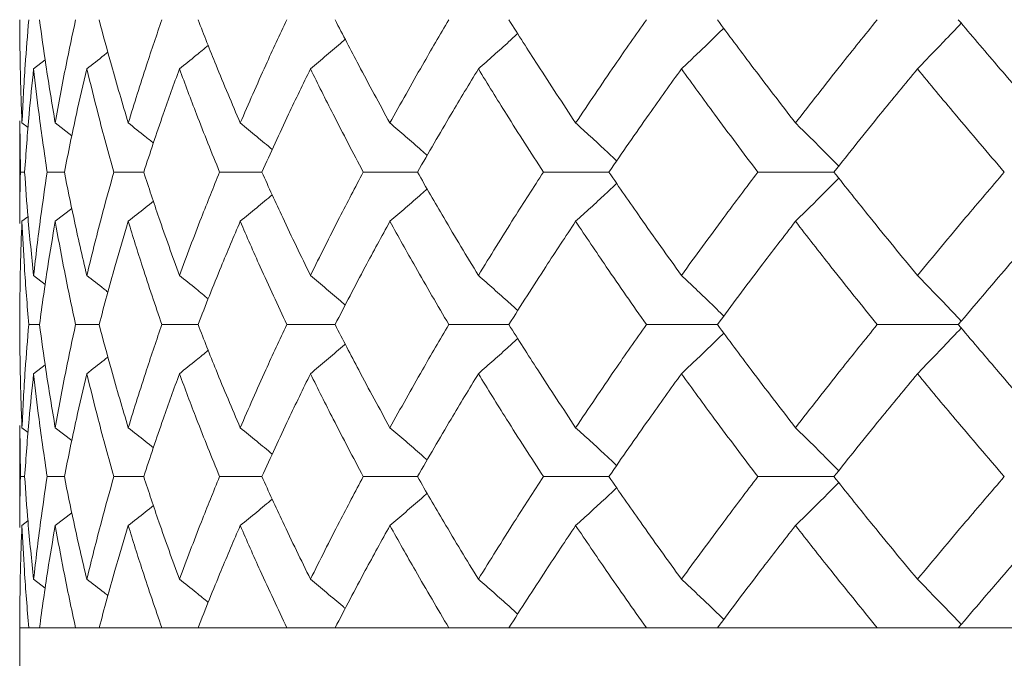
# Model space of a CAD drawing. Header units: inches. Extents: x -4 to 22.9, y -7.2 to 15.7.
# Tile 75 of 127: x 11.192 to 11.587, y 2.5 to 2.756. Entities that reach past the tile are written whole.
import ezdxf

# ---------------------------------------------------------------- set-up
doc = ezdxf.new("R2010")
doc.units = ezdxf.units.IN
doc.header["$MEASUREMENT"] = 0

msp = doc.modelspace()

# ---------------------------------------------------------------- linework, layer by layer
at = {"color": 7, "linetype": 'Continuous', "lineweight": 15}
for p, q in [((11.19788, 2.73604), (11.20249, 2.73963)), ((11.19234, 2.71522), (11.19234, 2.67402)), ((11.19257, 2.69462), (11.19237, 2.71522)), ((11.19321, 2.71434), (11.19565, 2.71245)), ((11.20655, 2.71434), (11.21321, 2.70913)), ((11.19428, 2.69462), (11.19257, 2.69462)), ((11.2102, 2.69462), (11.20331, 2.69462)), ((11.242, 2.69462), (11.23003, 2.69462)), ((11.28935, 2.69462), (11.27241, 2.69462)), ((11.35171, 2.69462), (11.32999, 2.69462)), ((11.42842, 2.69462), (11.40216, 2.69462)), ((11.51862, 2.69462), (11.48811, 2.69462)), ((11.20655, 2.6749), (11.21318, 2.68008)), ((11.19321, 2.6749), (11.19561, 2.67675)), ((11.19788, 2.6532), (11.20253, 2.64958)), ((11.20024, 2.6335), (11.19593, 2.6335)), ((11.22413, 2.6335), (11.21469, 2.6335)), ((11.26376, 2.6335), (11.24928, 2.6335)), ((11.31869, 2.6335), (11.29934, 2.6335)), ((11.38832, 2.6335), (11.3643, 2.6335)), ((11.47189, 2.6335), (11.44346, 2.6335)), ((11.56847, 2.6335), (11.53596, 2.6335)), ((11.19788, 2.61381), (11.20249, 2.61739)), ((11.19234, 2.59305), (11.19234, 2.55208)), ((11.19257, 2.57254), (11.19237, 2.59305)), ((11.19321, 2.59217), (11.19565, 2.59029)), ((11.20655, 2.59217), (11.21321, 2.58698)), ((11.19428, 2.57254), (11.19257, 2.57254)), ((11.2102, 2.57254), (11.20331, 2.57254)), ((11.242, 2.57254), (11.23003, 2.57254)), ((11.28935, 2.57254), (11.27241, 2.57254)), ((11.35171, 2.57254), (11.32999, 2.57254)), ((11.42842, 2.57254), (11.40216, 2.57254)), ((11.51862, 2.57254), (11.48811, 2.57254)), ((11.20655, 2.55294), (11.21318, 2.55809)), ((11.19321, 2.55294), (11.19561, 2.55478)), ((11.19788, 2.53142), (11.20253, 2.52784)), ((11.19234, 2.51192), (11.19234, 2.33192)), ((11.19234, 2.51192), (14.12834, 2.51192)), ((11.19593, 2.51192), (11.19234, 2.51192)), ((11.21469, 2.51192), (11.20024, 2.51192)), ((11.24928, 2.51192), (11.22413, 2.51192)), ((11.29934, 2.51192), (11.26376, 2.51192)), ((11.3643, 2.51192), (11.31869, 2.51192)), ((11.44346, 2.51192), (11.38832, 2.51192)), ((11.53596, 2.51192), (11.47189, 2.51192)), ((11.64078, 2.51192), (11.56847, 2.51192))]:
    msp.add_line(p, q, dxfattribs=at)
for points, knots in [([(11.19321, 2.71434), (11.19293, 2.72207), (11.19241, 2.73588), (11.19236, 2.74967), (11.19234, 2.75574)], [0, 0, 0, 0, 0.560136, 1, 1, 1, 1]), ([(11.19321, 2.71434), (11.1936, 2.72207), (11.19428, 2.73588), (11.19543, 2.74967), (11.19593, 2.75574)], [0, 0, 0, 0, 0.560136, 1, 1, 1, 1]), ([(11.20655, 2.71434), (11.20525, 2.72207), (11.20292, 2.73588), (11.20106, 2.74967), (11.20024, 2.75574)], [0, 0, 0, 0, 0.560136, 1, 1, 1, 1]), ([(11.20655, 2.71434), (11.20795, 2.72207), (11.21044, 2.73588), (11.21339, 2.74967), (11.21469, 2.75574)], [0, 0, 0, 0, 0.5601361, 1, 1, 1, 1]), ([(11.23581, 2.71434), (11.23351, 2.72207), (11.2294, 2.73588), (11.22574, 2.74967), (11.22413, 2.75574)], [0, 0, 0, 0, 0.560136, 1, 1, 1, 1]), ([(11.23581, 2.71434), (11.23821, 2.72207), (11.24248, 2.73588), (11.2472, 2.74967), (11.24928, 2.75574)], [0, 0, 0, 0, 0.5601361, 1, 1, 1, 1]), ([(11.28068, 2.71434), (11.2774, 2.72207), (11.27156, 2.73588), (11.26614, 2.74967), (11.26376, 2.75574)], [0, 0, 0, 0, 0.560136, 1, 1, 1, 1]), ([(11.28068, 2.71434), (11.28405, 2.72207), (11.29006, 2.73588), (11.2965, 2.74967), (11.29934, 2.75574)], [0, 0, 0, 0, 0.560136, 1, 1, 1, 1]), ([(11.34067, 2.71434), (11.33645, 2.72207), (11.32893, 2.73588), (11.32182, 2.74967), (11.31869, 2.75574)], [0, 0, 0, 0, 0.560136, 1, 1, 1, 1]), ([(11.34067, 2.71434), (11.34497, 2.72207), (11.35265, 2.73588), (11.36074, 2.74967), (11.3643, 2.75574)], [0, 0, 0, 0, 0.560136, 1, 1, 1, 1]), ([(11.41511, 2.71434), (11.41, 2.72207), (11.40088, 2.73588), (11.39216, 2.74967), (11.38832, 2.75574)], [0, 0, 0, 0, 0.560136, 1, 1, 1, 1]), ([(11.41511, 2.71434), (11.4203, 2.72207), (11.42956, 2.73588), (11.43922, 2.74967), (11.44346, 2.75574)], [0, 0, 0, 0, 0.560136, 1, 1, 1, 1]), ([(11.5032, 2.71434), (11.49725, 2.72207), (11.48664, 2.73588), (11.47639, 2.74967), (11.47189, 2.75574)], [0, 0, 0, 0, 0.560136, 1, 1, 1, 1]), ([(11.5032, 2.71434), (11.50922, 2.72207), (11.51996, 2.73588), (11.53107, 2.74967), (11.53596, 2.75574)], [0, 0, 0, 0, 0.560136, 1, 1, 1, 1]), ([(11.55206, 2.73604), (11.55383, 2.73784), (11.55736, 2.74146), (11.56323, 2.74756), (11.56731, 2.75189), (11.56964, 2.75437)], [0, 0, 0, 0, 0.299439, 0.598878, 1, 1, 1, 1]), ([(11.60396, 2.71434), (11.59725, 2.72207), (11.58526, 2.73588), (11.5736, 2.74967), (11.56847, 2.75574)], [0, 0, 0, 0, 0.560136, 1, 1, 1, 1]), ([(11.4575, 2.73604), (11.45942, 2.73785), (11.46326, 2.74146), (11.46892, 2.74687), (11.47263, 2.75051), (11.47446, 2.7523)], [0, 0, 0, 0, 0.337204, 0.674407, 1, 1, 1, 1]), ([(11.30882, 2.73604), (11.31098, 2.73785), (11.31529, 2.74146), (11.31994, 2.74541), (11.32242, 2.74757), (11.32278, 2.74788)], [0, 0, 0, 0, 0.461333, 0.922665, 1, 1, 1, 1]), ([(11.37613, 2.73604), (11.37818, 2.73785), (11.38227, 2.74146), (11.38753, 2.74616), (11.39071, 2.74908), (11.39188, 2.75015)], [0, 0, 0, 0, 0.387866, 0.775733, 1, 1, 1, 1]), ([(11.2192, 2.73604), (11.22151, 2.73784), (11.22433, 2.74006), (11.22713, 2.7423), (11.22765, 2.74271)], [0, 0, 0, 0, 0.814996, 1, 1, 1, 1]), ([(11.25632, 2.73604), (11.25856, 2.73784), (11.26242, 2.74095), (11.26625, 2.74411), (11.26786, 2.74543)], [0, 0, 0, 0, 0.580604, 1, 1, 1, 1]), ([(11.19428, 2.69462), (11.19483, 2.70235), (11.1958, 2.71616), (11.19724, 2.72996), (11.19788, 2.73604)], [0, 0, 0, 0, 0.5600706, 1, 1, 1, 1]), ([(11.20331, 2.69462), (11.20218, 2.70235), (11.20014, 2.71616), (11.19857, 2.72996), (11.19788, 2.73604)], [0, 0, 0, 0, 0.560071, 1, 1, 1, 1]), ([(11.2102, 2.69462), (11.21176, 2.70235), (11.21454, 2.71616), (11.21778, 2.72996), (11.2192, 2.73604)], [0, 0, 0, 0, 0.560071, 1, 1, 1, 1]), ([(11.23003, 2.69462), (11.22788, 2.70235), (11.22406, 2.71616), (11.22069, 2.72996), (11.2192, 2.73604)], [0, 0, 0, 0, 0.5600706, 1, 1, 1, 1]), ([(11.242, 2.69462), (11.24456, 2.70235), (11.24911, 2.71616), (11.25412, 2.72996), (11.25632, 2.73604)], [0, 0, 0, 0, 0.560071, 1, 1, 1, 1]), ([(11.27241, 2.69462), (11.26929, 2.70235), (11.26371, 2.71616), (11.25858, 2.72996), (11.25632, 2.73604)], [0, 0, 0, 0, 0.5600706, 1, 1, 1, 1]), ([(11.28935, 2.69462), (11.29287, 2.70235), (11.29915, 2.71616), (11.30587, 2.72996), (11.30882, 2.73604)], [0, 0, 0, 0, 0.560071, 1, 1, 1, 1]), ([(11.32999, 2.69462), (11.32593, 2.70235), (11.31867, 2.71616), (11.31183, 2.72996), (11.30882, 2.73604)], [0, 0, 0, 0, 0.5600706, 1, 1, 1, 1]), ([(11.35171, 2.69462), (11.35616, 2.70235), (11.3641, 2.71616), (11.37245, 2.72996), (11.37613, 2.73604)], [0, 0, 0, 0, 0.5600706, 1, 1, 1, 1]), ([(11.40216, 2.69462), (11.39719, 2.70235), (11.38832, 2.71616), (11.37985, 2.72996), (11.37613, 2.73604)], [0, 0, 0, 0, 0.560071, 1, 1, 1, 1]), ([(11.42842, 2.69462), (11.43374, 2.70235), (11.44325, 2.71616), (11.45315, 2.72996), (11.4575, 2.73604)], [0, 0, 0, 0, 0.560071, 1, 1, 1, 1]), ([(11.48811, 2.69462), (11.48229, 2.70235), (11.47191, 2.71616), (11.46191, 2.72996), (11.4575, 2.73604)], [0, 0, 0, 0, 0.560071, 1, 1, 1, 1]), ([(11.51862, 2.69462), (11.52476, 2.70235), (11.53574, 2.71616), (11.54707, 2.72996), (11.55206, 2.73604)], [0, 0, 0, 0, 0.5600706, 1, 1, 1, 1]), ([(11.5869, 2.69462), (11.5803, 2.70235), (11.56853, 2.71616), (11.55709, 2.72996), (11.55206, 2.73604)], [0, 0, 0, 0, 0.560071, 1, 1, 1, 1]), ([(11.23581, 2.71434), (11.23808, 2.71254), (11.24146, 2.70985), (11.24481, 2.70713), (11.24591, 2.70624)], [0, 0, 0, 0, 0.672904, 1, 1, 1, 1]), ([(11.28068, 2.71434), (11.28288, 2.71253), (11.28718, 2.709), (11.29144, 2.70543), (11.29352, 2.70368)], [0, 0, 0, 0, 0.511985, 1, 1, 1, 1]), ([(11.34067, 2.71434), (11.34277, 2.71253), (11.34698, 2.70891), (11.35196, 2.70458), (11.35482, 2.70203), (11.35561, 2.70132)], [0, 0, 0, 0, 0.42034, 0.840681, 1, 1, 1, 1]), ([(11.41511, 2.71434), (11.41709, 2.71253), (11.42107, 2.70892), (11.42655, 2.70385), (11.43002, 2.70056), (11.43154, 2.69912)], [0, 0, 0, 0, 0.360211, 0.720422, 1, 1, 1, 1]), ([(11.5032, 2.71434), (11.50504, 2.71253), (11.50873, 2.70892), (11.51452, 2.70315), (11.51844, 2.69916), (11.52054, 2.69702)], [0, 0, 0, 0, 0.316926, 0.633852, 1, 1, 1, 1]), ([(11.19237, 2.67402), (11.19236, 2.67481), (11.19228, 2.68168), (11.19243, 2.68854), (11.19257, 2.69462)], [0, 0, 0, 0, 0.115039, 1, 1, 1, 1]), ([(11.19788, 2.6532), (11.19708, 2.66093), (11.19566, 2.67473), (11.1947, 2.68854), (11.19428, 2.69462)], [0, 0, 0, 0, 0.559933, 1, 1, 1, 1]), ([(11.19788, 2.6532), (11.19877, 2.66093), (11.20036, 2.67473), (11.20241, 2.68854), (11.20331, 2.69462)], [0, 0, 0, 0, 0.559933, 1, 1, 1, 1]), ([(11.2192, 2.6532), (11.2174, 2.66093), (11.21418, 2.67473), (11.21141, 2.68854), (11.2102, 2.69462)], [0, 0, 0, 0, 0.559933, 1, 1, 1, 1]), ([(11.2192, 2.6532), (11.2211, 2.66093), (11.22449, 2.67473), (11.22833, 2.68854), (11.23003, 2.69462)], [0, 0, 0, 0, 0.559933, 1, 1, 1, 1]), ([(11.25632, 2.6532), (11.25353, 2.66093), (11.24854, 2.67473), (11.244, 2.68854), (11.242, 2.69462)], [0, 0, 0, 0, 0.559933, 1, 1, 1, 1]), ([(11.25632, 2.6532), (11.25921, 2.66093), (11.26436, 2.67473), (11.26995, 2.68854), (11.27241, 2.69462)], [0, 0, 0, 0, 0.559933, 1, 1, 1, 1]), ([(11.30882, 2.6532), (11.30507, 2.66093), (11.29837, 2.67473), (11.2921, 2.68854), (11.28935, 2.69462)], [0, 0, 0, 0, 0.559933, 1, 1, 1, 1]), ([(11.30882, 2.6532), (11.31266, 2.66093), (11.31952, 2.67473), (11.32679, 2.68854), (11.32999, 2.69462)], [0, 0, 0, 0, 0.559933, 1, 1, 1, 1]), ([(11.37613, 2.6532), (11.37146, 2.66093), (11.36313, 2.67473), (11.3552, 2.68854), (11.35171, 2.69462)], [0, 0, 0, 0, 0.559933, 1, 1, 1, 1]), ([(11.37613, 2.6532), (11.38088, 2.66093), (11.38936, 2.67473), (11.39825, 2.68854), (11.40216, 2.69462)], [0, 0, 0, 0, 0.559933, 1, 1, 1, 1]), ([(11.4575, 2.6532), (11.45197, 2.66093), (11.44209, 2.67473), (11.43259, 2.68854), (11.42842, 2.69462)], [0, 0, 0, 0, 0.559933, 1, 1, 1, 1]), ([(11.4575, 2.6532), (11.46312, 2.66093), (11.47314, 2.67473), (11.48353, 2.68854), (11.48811, 2.69462)], [0, 0, 0, 0, 0.559933, 1, 1, 1, 1]), ([(11.5032, 2.6749), (11.50504, 2.6767), (11.50873, 2.68032), (11.51452, 2.68608), (11.51844, 2.69007), (11.52053, 2.69221)], [0, 0, 0, 0, 0.316977, 0.633953, 1, 1, 1, 1]), ([(11.55206, 2.6532), (11.54572, 2.66093), (11.5344, 2.67473), (11.52344, 2.68854), (11.51862, 2.69462)], [0, 0, 0, 0, 0.559933, 1, 1, 1, 1]), ([(11.55206, 2.6532), (11.55847, 2.66093), (11.56992, 2.67473), (11.58171, 2.68854), (11.5869, 2.69462)], [0, 0, 0, 0, 0.559933, 1, 1, 1, 1]), ([(11.34067, 2.6749), (11.34277, 2.6767), (11.34698, 2.68032), (11.35196, 2.68466), (11.35481, 2.68721), (11.3556, 2.6879)], [0, 0, 0, 0, 0.42064, 0.84128, 1, 1, 1, 1]), ([(11.41511, 2.6749), (11.41709, 2.6767), (11.42107, 2.68032), (11.42655, 2.68539), (11.43002, 2.68867), (11.43154, 2.69011)], [0, 0, 0, 0, 0.360346, 0.720692, 1, 1, 1, 1]), ([(11.28068, 2.6749), (11.28288, 2.6767), (11.28717, 2.68023), (11.29143, 2.6838), (11.29351, 2.68554)], [0, 0, 0, 0, 0.51264, 1, 1, 1, 1]), ([(11.23581, 2.6749), (11.23808, 2.6767), (11.24145, 2.67938), (11.2448, 2.68209), (11.24589, 2.68298)], [0, 0, 0, 0, 0.674489, 1, 1, 1, 1]), ([(11.19234, 2.6335), (11.19238, 2.64122), (11.19245, 2.65502), (11.19298, 2.66882), (11.19321, 2.6749)], [0, 0, 0, 0, 0.559868, 1, 1, 1, 1]), ([(11.19593, 2.6335), (11.1953, 2.64122), (11.19417, 2.65502), (11.19351, 2.66882), (11.19321, 2.6749)], [0, 0, 0, 0, 0.559868, 1, 1, 1, 1]), ([(11.20024, 2.6335), (11.20129, 2.64122), (11.20318, 2.65502), (11.20552, 2.66882), (11.20655, 2.6749)], [0, 0, 0, 0, 0.5598675, 1, 1, 1, 1]), ([(11.21469, 2.6335), (11.21305, 2.64122), (11.21011, 2.65502), (11.20764, 2.66882), (11.20655, 2.6749)], [0, 0, 0, 0, 0.5598675, 1, 1, 1, 1]), ([(11.22413, 2.6335), (11.22619, 2.64122), (11.22987, 2.65502), (11.23399, 2.66882), (11.23581, 2.6749)], [0, 0, 0, 0, 0.559868, 1, 1, 1, 1]), ([(11.24928, 2.6335), (11.24665, 2.64122), (11.24194, 2.65502), (11.23768, 2.66882), (11.23581, 2.6749)], [0, 0, 0, 0, 0.559868, 1, 1, 1, 1]), ([(11.26376, 2.6335), (11.2668, 2.64122), (11.27223, 2.65502), (11.2781, 2.66882), (11.28068, 2.6749)], [0, 0, 0, 0, 0.5598675, 1, 1, 1, 1]), ([(11.29934, 2.6335), (11.29574, 2.64122), (11.28931, 2.65502), (11.28332, 2.66882), (11.28068, 2.6749)], [0, 0, 0, 0, 0.559868, 1, 1, 1, 1]), ([(11.31869, 2.6335), (11.32268, 2.64122), (11.3298, 2.65502), (11.33735, 2.66882), (11.34067, 2.6749)], [0, 0, 0, 0, 0.559868, 1, 1, 1, 1]), ([(11.3643, 2.6335), (11.35978, 2.64122), (11.3517, 2.65502), (11.34404, 2.66882), (11.34067, 2.6749)], [0, 0, 0, 0, 0.559868, 1, 1, 1, 1]), ([(11.38832, 2.6335), (11.39321, 2.64122), (11.40196, 2.65502), (11.41109, 2.66882), (11.41511, 2.6749)], [0, 0, 0, 0, 0.559868, 1, 1, 1, 1]), ([(11.44346, 2.6335), (11.43807, 2.64122), (11.42843, 2.65502), (11.41918, 2.66882), (11.41511, 2.6749)], [0, 0, 0, 0, 0.5598675, 1, 1, 1, 1]), ([(11.47189, 2.6335), (11.47763, 2.64122), (11.48789, 2.65502), (11.49852, 2.66882), (11.5032, 2.6749)], [0, 0, 0, 0, 0.559868, 1, 1, 1, 1]), ([(11.53596, 2.6335), (11.52975, 2.64122), (11.51865, 2.65502), (11.50792, 2.66882), (11.5032, 2.6749)], [0, 0, 0, 0, 0.559868, 1, 1, 1, 1]), ([(11.56847, 2.6335), (11.57501, 2.64122), (11.58668, 2.65502), (11.59868, 2.66882), (11.60396, 2.6749)], [0, 0, 0, 0, 0.559868, 1, 1, 1, 1]), ([(11.2192, 2.6532), (11.22151, 2.6514), (11.22434, 2.64917), (11.22715, 2.64692), (11.22768, 2.6465)], [0, 0, 0, 0, 0.81232, 1, 1, 1, 1]), ([(11.25632, 2.6532), (11.25856, 2.65139), (11.26243, 2.64828), (11.26626, 2.64512), (11.26787, 2.64379)], [0, 0, 0, 0, 0.5796243, 1, 1, 1, 1]), ([(11.30882, 2.6532), (11.31098, 2.65139), (11.31529, 2.64777), (11.31994, 2.64382), (11.32243, 2.64166), (11.32279, 2.64135)], [0, 0, 0, 0, 0.460902, 0.921804, 1, 1, 1, 1]), ([(11.37613, 2.6532), (11.37818, 2.65139), (11.38227, 2.64778), (11.38753, 2.64307), (11.39072, 2.64015), (11.39189, 2.63908)], [0, 0, 0, 0, 0.38767, 0.775339, 1, 1, 1, 1]), ([(11.4575, 2.6532), (11.45942, 2.65139), (11.46326, 2.64778), (11.46892, 2.64236), (11.47264, 2.63872), (11.47446, 2.63694)], [0, 0, 0, 0, 0.337121, 0.674241, 1, 1, 1, 1]), ([(11.55206, 2.6532), (11.55383, 2.65139), (11.55736, 2.64778), (11.56323, 2.64168), (11.56731, 2.63735), (11.56964, 2.63487)], [0, 0, 0, 0, 0.299416, 0.598831, 1, 1, 1, 1]), ([(11.19321, 2.59217), (11.19293, 2.59988), (11.19241, 2.61364), (11.19236, 2.62743), (11.19234, 2.6335)], [0, 0, 0, 0, 0.55973, 1, 1, 1, 1]), ([(11.19321, 2.59217), (11.1936, 2.59988), (11.19428, 2.61364), (11.19543, 2.62743), (11.19593, 2.6335)], [0, 0, 0, 0, 0.55973, 1, 1, 1, 1]), ([(11.20655, 2.59217), (11.20525, 2.59988), (11.20292, 2.61364), (11.20106, 2.62743), (11.20024, 2.6335)], [0, 0, 0, 0, 0.55973, 1, 1, 1, 1]), ([(11.20655, 2.59217), (11.20795, 2.59988), (11.21044, 2.61364), (11.21339, 2.62743), (11.21469, 2.6335)], [0, 0, 0, 0, 0.55973, 1, 1, 1, 1]), ([(11.23581, 2.59217), (11.23351, 2.59988), (11.2294, 2.61364), (11.22574, 2.62743), (11.22413, 2.6335)], [0, 0, 0, 0, 0.55973, 1, 1, 1, 1]), ([(11.23581, 2.59217), (11.2382, 2.59988), (11.24248, 2.61364), (11.2472, 2.62743), (11.24928, 2.6335)], [0, 0, 0, 0, 0.55973, 1, 1, 1, 1]), ([(11.28068, 2.59217), (11.2774, 2.59988), (11.27155, 2.61364), (11.26614, 2.62743), (11.26376, 2.6335)], [0, 0, 0, 0, 0.55973, 1, 1, 1, 1]), ([(11.28068, 2.59217), (11.28405, 2.59988), (11.29006, 2.61364), (11.2965, 2.62743), (11.29934, 2.6335)], [0, 0, 0, 0, 0.55973, 1, 1, 1, 1]), ([(11.34067, 2.59217), (11.33645, 2.59988), (11.32892, 2.61364), (11.32182, 2.62743), (11.31869, 2.6335)], [0, 0, 0, 0, 0.55973, 1, 1, 1, 1]), ([(11.34067, 2.59217), (11.34497, 2.59988), (11.35265, 2.61364), (11.36074, 2.62743), (11.3643, 2.6335)], [0, 0, 0, 0, 0.55973, 1, 1, 1, 1]), ([(11.41511, 2.59217), (11.41, 2.59988), (11.40088, 2.61364), (11.39216, 2.62743), (11.38832, 2.6335)], [0, 0, 0, 0, 0.55973, 1, 1, 1, 1]), ([(11.41511, 2.59217), (11.4203, 2.59988), (11.42957, 2.61364), (11.43922, 2.62743), (11.44346, 2.6335)], [0, 0, 0, 0, 0.55973, 1, 1, 1, 1]), ([(11.5032, 2.59217), (11.49725, 2.59988), (11.48664, 2.61364), (11.4764, 2.62743), (11.47189, 2.6335)], [0, 0, 0, 0, 0.55973, 1, 1, 1, 1]), ([(11.5032, 2.59217), (11.50921, 2.59988), (11.51997, 2.61364), (11.53107, 2.62743), (11.53596, 2.6335)], [0, 0, 0, 0, 0.55973, 1, 1, 1, 1]), ([(11.55206, 2.61381), (11.55383, 2.61561), (11.55737, 2.61923), (11.56323, 2.62532), (11.56731, 2.62965), (11.56964, 2.63212)], [0, 0, 0, 0, 0.2995399, 0.5990798, 1, 1, 1, 1]), ([(11.60396, 2.59217), (11.59725, 2.59988), (11.58525, 2.61364), (11.5736, 2.62743), (11.56847, 2.6335)], [0, 0, 0, 0, 0.55973, 1, 1, 1, 1]), ([(11.4575, 2.61381), (11.45942, 2.61561), (11.46326, 2.61923), (11.46892, 2.62463), (11.47263, 2.62827), (11.47446, 2.63005)], [0, 0, 0, 0, 0.337318, 0.674635, 1, 1, 1, 1]), ([(11.30882, 2.61381), (11.31098, 2.61562), (11.31529, 2.61923), (11.31994, 2.62317), (11.32242, 2.62533), (11.32278, 2.62563)], [0, 0, 0, 0, 0.461504, 0.923007, 1, 1, 1, 1]), ([(11.37613, 2.61381), (11.37818, 2.61561), (11.38227, 2.61923), (11.38753, 2.62392), (11.39071, 2.62684), (11.39188, 2.62791)], [0, 0, 0, 0, 0.388001, 0.776003, 1, 1, 1, 1]), ([(11.2192, 2.61381), (11.22151, 2.61561), (11.22433, 2.61782), (11.22713, 2.62006), (11.22765, 2.62047)], [0, 0, 0, 0, 0.81537, 1, 1, 1, 1]), ([(11.25632, 2.61381), (11.25856, 2.61561), (11.26242, 2.61872), (11.26625, 2.62187), (11.26786, 2.62319)], [0, 0, 0, 0, 0.58084, 1, 1, 1, 1]), ([(11.19428, 2.57254), (11.19483, 2.58023), (11.19581, 2.59398), (11.19724, 2.60775), (11.19788, 2.61381)], [0, 0, 0, 0, 0.559665, 1, 1, 1, 1]), ([(11.20331, 2.57254), (11.20218, 2.58023), (11.20014, 2.59398), (11.19857, 2.60775), (11.19788, 2.61381)], [0, 0, 0, 0, 0.5596645, 1, 1, 1, 1]), ([(11.2102, 2.57254), (11.21176, 2.58023), (11.21454, 2.59398), (11.21778, 2.60775), (11.2192, 2.61381)], [0, 0, 0, 0, 0.559665, 1, 1, 1, 1]), ([(11.23003, 2.57254), (11.22788, 2.58023), (11.22406, 2.59398), (11.22069, 2.60775), (11.2192, 2.61381)], [0, 0, 0, 0, 0.559665, 1, 1, 1, 1]), ([(11.242, 2.57254), (11.24455, 2.58023), (11.24912, 2.59398), (11.25412, 2.60775), (11.25632, 2.61381)], [0, 0, 0, 0, 0.5596645, 1, 1, 1, 1]), ([(11.27241, 2.57254), (11.26929, 2.58023), (11.26371, 2.59398), (11.25858, 2.60775), (11.25632, 2.61381)], [0, 0, 0, 0, 0.559665, 1, 1, 1, 1]), ([(11.28935, 2.57254), (11.29287, 2.58023), (11.29915, 2.59398), (11.30587, 2.60775), (11.30882, 2.61381)], [0, 0, 0, 0, 0.559665, 1, 1, 1, 1]), ([(11.32999, 2.57254), (11.32593, 2.58023), (11.31867, 2.59398), (11.31183, 2.60775), (11.30882, 2.61381)], [0, 0, 0, 0, 0.559665, 1, 1, 1, 1]), ([(11.35171, 2.57254), (11.35616, 2.58023), (11.36411, 2.59398), (11.37245, 2.60775), (11.37613, 2.61381)], [0, 0, 0, 0, 0.5596645, 1, 1, 1, 1]), ([(11.40216, 2.57254), (11.39719, 2.58023), (11.38832, 2.59398), (11.37985, 2.60775), (11.37613, 2.61381)], [0, 0, 0, 0, 0.559665, 1, 1, 1, 1]), ([(11.42842, 2.57254), (11.43374, 2.58023), (11.44326, 2.59398), (11.45315, 2.60775), (11.4575, 2.61381)], [0, 0, 0, 0, 0.559665, 1, 1, 1, 1]), ([(11.48811, 2.57254), (11.48229, 2.58023), (11.47191, 2.59398), (11.46191, 2.60775), (11.4575, 2.61381)], [0, 0, 0, 0, 0.5596645, 1, 1, 1, 1]), ([(11.51862, 2.57254), (11.52476, 2.58023), (11.53575, 2.59398), (11.54707, 2.60775), (11.55206, 2.61381)], [0, 0, 0, 0, 0.559665, 1, 1, 1, 1]), ([(11.5869, 2.57254), (11.5803, 2.58023), (11.56852, 2.59398), (11.55709, 2.60775), (11.55206, 2.61381)], [0, 0, 0, 0, 0.559665, 1, 1, 1, 1]), ([(11.23581, 2.59217), (11.23809, 2.59037), (11.24146, 2.5877), (11.24482, 2.58499), (11.24591, 2.58411)], [0, 0, 0, 0, 0.674052, 1, 1, 1, 1]), ([(11.28068, 2.59217), (11.28288, 2.59037), (11.28718, 2.58685), (11.29145, 2.58329), (11.29352, 2.58156)], [0, 0, 0, 0, 0.512874, 1, 1, 1, 1]), ([(11.34067, 2.59217), (11.34277, 2.59037), (11.34699, 2.58676), (11.35197, 2.58244), (11.35483, 2.5799), (11.3556, 2.57921)], [0, 0, 0, 0, 0.421083, 0.842166, 1, 1, 1, 1]), ([(11.41511, 2.59217), (11.4171, 2.59037), (11.42107, 2.58676), (11.42656, 2.58172), (11.43003, 2.57845), (11.43154, 2.57702)], [0, 0, 0, 0, 0.360851, 0.721702, 1, 1, 1, 1]), ([(11.5032, 2.59217), (11.50504, 2.59037), (11.50874, 2.58676), (11.51453, 2.58102), (11.51844, 2.57705), (11.52054, 2.57493)], [0, 0, 0, 0, 0.317488, 0.634976, 1, 1, 1, 1]), ([(11.19237, 2.55208), (11.19236, 2.55286), (11.19228, 2.55967), (11.19243, 2.56649), (11.19257, 2.57254)], [0, 0, 0, 0, 0.114506, 1, 1, 1, 1]), ([(11.19788, 2.53142), (11.19708, 2.53909), (11.19566, 2.55278), (11.1947, 2.5665), (11.19428, 2.57254)], [0, 0, 0, 0, 0.559527, 1, 1, 1, 1]), ([(11.19788, 2.53142), (11.19877, 2.53909), (11.20036, 2.55278), (11.20241, 2.5665), (11.20331, 2.57254)], [0, 0, 0, 0, 0.5595273, 1, 1, 1, 1]), ([(11.2192, 2.53142), (11.2174, 2.53909), (11.21418, 2.55278), (11.21141, 2.5665), (11.2102, 2.57254)], [0, 0, 0, 0, 0.559527, 1, 1, 1, 1]), ([(11.2192, 2.53142), (11.2211, 2.53909), (11.22449, 2.55278), (11.22833, 2.5665), (11.23003, 2.57254)], [0, 0, 0, 0, 0.559527, 1, 1, 1, 1]), ([(11.25632, 2.53142), (11.25353, 2.53909), (11.24854, 2.55278), (11.244, 2.5665), (11.242, 2.57254)], [0, 0, 0, 0, 0.559527, 1, 1, 1, 1]), ([(11.25632, 2.53142), (11.2592, 2.53909), (11.26436, 2.55278), (11.26995, 2.5665), (11.27241, 2.57254)], [0, 0, 0, 0, 0.559527, 1, 1, 1, 1]), ([(11.30882, 2.53142), (11.30507, 2.53909), (11.29837, 2.55278), (11.29211, 2.5665), (11.28935, 2.57254)], [0, 0, 0, 0, 0.559527, 1, 1, 1, 1]), ([(11.30882, 2.53142), (11.31266, 2.53909), (11.31952, 2.55278), (11.32679, 2.5665), (11.32999, 2.57254)], [0, 0, 0, 0, 0.559527, 1, 1, 1, 1]), ([(11.37613, 2.53142), (11.37146, 2.53909), (11.36312, 2.55278), (11.3552, 2.5665), (11.35171, 2.57254)], [0, 0, 0, 0, 0.559527, 1, 1, 1, 1]), ([(11.37613, 2.53142), (11.38088, 2.53909), (11.38937, 2.55278), (11.39825, 2.5665), (11.40216, 2.57254)], [0, 0, 0, 0, 0.5595273, 1, 1, 1, 1]), ([(11.4575, 2.53142), (11.45197, 2.53909), (11.44209, 2.55278), (11.4326, 2.5665), (11.42842, 2.57254)], [0, 0, 0, 0, 0.559527, 1, 1, 1, 1]), ([(11.4575, 2.53142), (11.46311, 2.53909), (11.47314, 2.55278), (11.48353, 2.5665), (11.48811, 2.57254)], [0, 0, 0, 0, 0.559527, 1, 1, 1, 1]), ([(11.5032, 2.55294), (11.50505, 2.55474), (11.50875, 2.55834), (11.51453, 2.56407), (11.51844, 2.56803), (11.52053, 2.57015)], [0, 0, 0, 0, 0.317748, 0.635496, 1, 1, 1, 1]), ([(11.55206, 2.53142), (11.54572, 2.53909), (11.5344, 2.55278), (11.52344, 2.5665), (11.51862, 2.57254)], [0, 0, 0, 0, 0.559527, 1, 1, 1, 1]), ([(11.55206, 2.53142), (11.55847, 2.53909), (11.56992, 2.55278), (11.58171, 2.5665), (11.5869, 2.57254)], [0, 0, 0, 0, 0.559527, 1, 1, 1, 1]), ([(11.34067, 2.55294), (11.34277, 2.55474), (11.34699, 2.55835), (11.35197, 2.56265), (11.35482, 2.56518), (11.3556, 2.56587)], [0, 0, 0, 0, 0.421667, 0.843334, 1, 1, 1, 1]), ([(11.41511, 2.55294), (11.4171, 2.55474), (11.42108, 2.55834), (11.42656, 2.56338), (11.43003, 2.56664), (11.43154, 2.56806)], [0, 0, 0, 0, 0.361223, 0.722446, 1, 1, 1, 1]), ([(11.23581, 2.55294), (11.23809, 2.55474), (11.24146, 2.5574), (11.2448, 2.56009), (11.24589, 2.56097)], [0, 0, 0, 0, 0.676171, 1, 1, 1, 1]), ([(11.28068, 2.55294), (11.28289, 2.55474), (11.28718, 2.55824), (11.29144, 2.56179), (11.29351, 2.56352)], [0, 0, 0, 0, 0.5139, 1, 1, 1, 1]), ([(11.19234, 2.51192), (11.19238, 2.51956), (11.19245, 2.53322), (11.19298, 2.54691), (11.19321, 2.55294)], [0, 0, 0, 0, 0.559462, 1, 1, 1, 1]), ([(11.19593, 2.51192), (11.1953, 2.51956), (11.19417, 2.53322), (11.19351, 2.54691), (11.19321, 2.55294)], [0, 0, 0, 0, 0.559462, 1, 1, 1, 1]), ([(11.20024, 2.51192), (11.20129, 2.51956), (11.20318, 2.53322), (11.20552, 2.54691), (11.20655, 2.55294)], [0, 0, 0, 0, 0.559462, 1, 1, 1, 1]), ([(11.21469, 2.51192), (11.21305, 2.51956), (11.21011, 2.53322), (11.20764, 2.54691), (11.20655, 2.55294)], [0, 0, 0, 0, 0.559462, 1, 1, 1, 1]), ([(11.22413, 2.51192), (11.22619, 2.51956), (11.22987, 2.53322), (11.23399, 2.54691), (11.23581, 2.55294)], [0, 0, 0, 0, 0.559462, 1, 1, 1, 1]), ([(11.24928, 2.51192), (11.24665, 2.51956), (11.24194, 2.53322), (11.23768, 2.54691), (11.23581, 2.55294)], [0, 0, 0, 0, 0.559462, 1, 1, 1, 1]), ([(11.26376, 2.51192), (11.2668, 2.51956), (11.27223, 2.53322), (11.2781, 2.54691), (11.28068, 2.55294)], [0, 0, 0, 0, 0.559462, 1, 1, 1, 1]), ([(11.29934, 2.51192), (11.29574, 2.51956), (11.28931, 2.53322), (11.28332, 2.54691), (11.28068, 2.55294)], [0, 0, 0, 0, 0.559462, 1, 1, 1, 1]), ([(11.31869, 2.51192), (11.32268, 2.51956), (11.32981, 2.53322), (11.33734, 2.54691), (11.34067, 2.55294)], [0, 0, 0, 0, 0.559462, 1, 1, 1, 1]), ([(11.3643, 2.51192), (11.35978, 2.51956), (11.3517, 2.53322), (11.34404, 2.54691), (11.34067, 2.55294)], [0, 0, 0, 0, 0.559462, 1, 1, 1, 1]), ([(11.38832, 2.51192), (11.39321, 2.51956), (11.40196, 2.53322), (11.41109, 2.54691), (11.41511, 2.55294)], [0, 0, 0, 0, 0.559462, 1, 1, 1, 1]), ([(11.44346, 2.51192), (11.43807, 2.51956), (11.42842, 2.53322), (11.41918, 2.54691), (11.41511, 2.55294)], [0, 0, 0, 0, 0.559462, 1, 1, 1, 1]), ([(11.47189, 2.51192), (11.47763, 2.51956), (11.4879, 2.53322), (11.49852, 2.54691), (11.5032, 2.55294)], [0, 0, 0, 0, 0.559462, 1, 1, 1, 1]), ([(11.53596, 2.51192), (11.52975, 2.51956), (11.51865, 2.53322), (11.50792, 2.54691), (11.5032, 2.55294)], [0, 0, 0, 0, 0.559462, 1, 1, 1, 1]), ([(11.56847, 2.51192), (11.57501, 2.51956), (11.58668, 2.53322), (11.59868, 2.54691), (11.60396, 2.55294)], [0, 0, 0, 0, 0.559462, 1, 1, 1, 1]), ([(11.2192, 2.53142), (11.22151, 2.52963), (11.22435, 2.52743), (11.22716, 2.5252), (11.22768, 2.52479)], [0, 0, 0, 0, 0.81536, 1, 1, 1, 1]), ([(11.25632, 2.53142), (11.25857, 2.52963), (11.26243, 2.52654), (11.26627, 2.52342), (11.26787, 2.52211)], [0, 0, 0, 0, 0.581822, 1, 1, 1, 1]), ([(11.30882, 2.53142), (11.31098, 2.52963), (11.31531, 2.52603), (11.31996, 2.52212), (11.32244, 2.51999), (11.32279, 2.51969)], [0, 0, 0, 0, 0.4626684, 0.9253369, 1, 1, 1, 1]), ([(11.37613, 2.53142), (11.37818, 2.52963), (11.38229, 2.52603), (11.38755, 2.52138), (11.39073, 2.51849), (11.39189, 2.51744)], [0, 0, 0, 0, 0.389165, 0.778331, 1, 1, 1, 1]), ([(11.4575, 2.53142), (11.45943, 2.52963), (11.46328, 2.52603), (11.46894, 2.52067), (11.47265, 2.51708), (11.47446, 2.51532)], [0, 0, 0, 0, 0.338424, 0.676849, 1, 1, 1, 1]), ([(11.55206, 2.53142), (11.55383, 2.52963), (11.55738, 2.52603), (11.56325, 2.52), (11.56732, 2.51572), (11.56964, 2.51327)], [0, 0, 0, 0, 0.3005735, 0.6011471, 1, 1, 1, 1])]:
    msp.add_open_spline(points, degree=3, knots=knots, dxfattribs=at)

doc.saveas('drawing.dxf')
